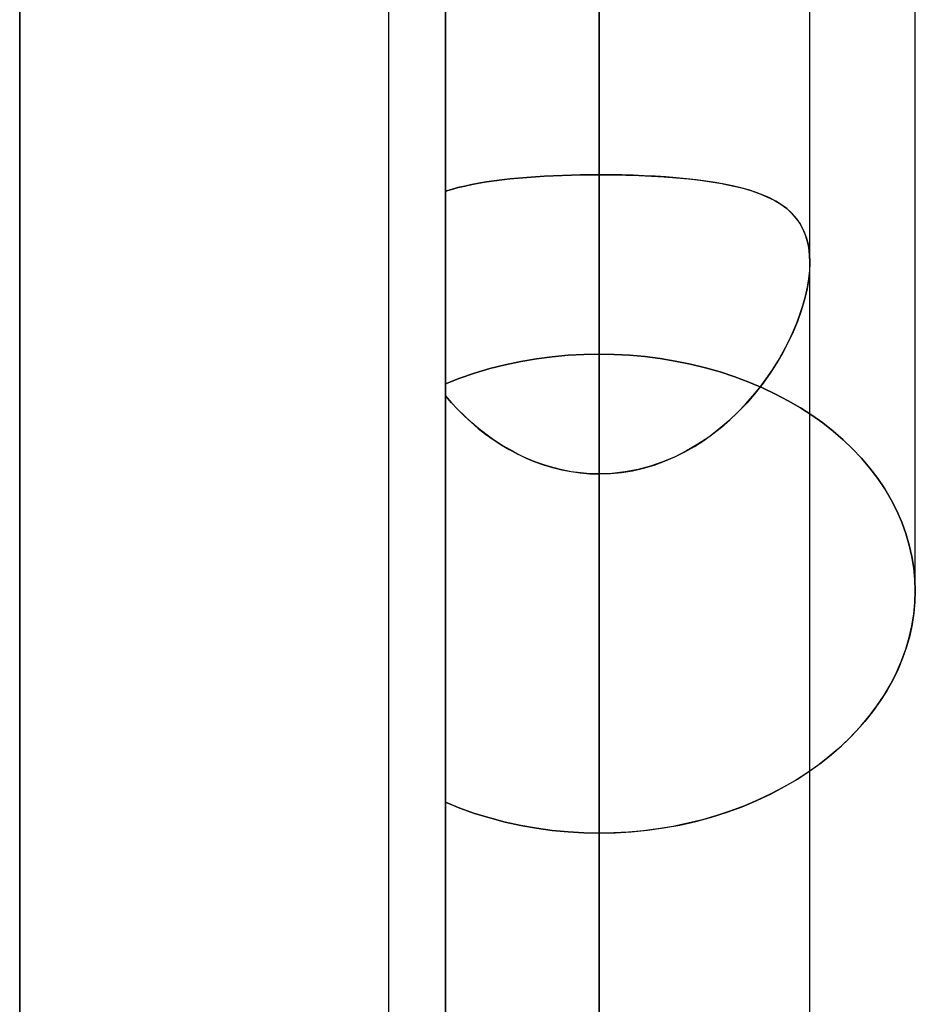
# Model space of a CAD drawing. Header units: millimetres. Extents: x -52 to 132, y -156 to 156.
# Tile 42 of 77: x 23.48 to 25.6, y 19.65 to 21.98. Entities that reach past the tile are written whole.
import ezdxf

# ---------------------------------------------------------------- set-up
doc = ezdxf.new("R2010")
doc.units = ezdxf.units.MM
doc.layers.add('MAIN-1', color=7, linetype='Continuous')

msp = doc.modelspace()

# ---------------------------------------------------------------- linework, layer by layer
at = {"layer": 'MAIN-1'}
for p, q in [((24.85, 0), (24.85, 76.1016)), ((24.85, 76.1016), (24.85, 0)), ((24.35, 75.6323), (24.35, 0)), ((24.35, 75.6323), (24.35, 0)), ((25.35, 0), (25.35, 75.6323)), ((25.35, 0), (25.35, 75.6323)), ((24.85, 75.4408), (24.85, 0)), ((23.475, 0), (23.475, 36)), ((23.475, 36), (23.475, 0)), ((23.475, 31.5), (23.475, 0)), ((24.85, 0), (24.85, 25.5762)), ((24.85, 0), (24.85, 25.2331)), ((24.85, 25.2331), (24.85, 0)), ((25.6, 20.626), (25.6, 25.0583)), ((24.35, 24.952), (24.35, 0)), ((24.35, 24.952), (24.35, 0)), ((25.35, 0), (25.35, 24.8505)), ((25.35, 0), (25.35, 24.8505)), ((25.6, 20.626), (25.6, 24.8496)), ((24.85, 24.4521), (24.85, 0)), ((24.85, 0), (24.85, 24.4521)), ((24.85, 21.6136), (24.85, 24.4521)), ((24.85, 24.4521), (24.85, 21.6136)), ((24.485, 21.1176), (24.485, 23.373)), ((24.485, 23.373), (24.485, 21.1176)), ((24.485, 21.5742), (24.485, 23.3185)), ((24.485, 23.3185), (24.485, 21.5742)), ((24.485, 23.3185), (24.485, 0)), ((24.485, 0), (24.485, 23.3185)), ((24.485, 22.0792), (24.485, 21.1176)), ((24.485, 21.1176), (24.485, 22.0792)), ((24.85, 22.0374), (24.85, 21.1879)), ((24.85, 21.1879), (24.85, 22.0374)), ((24.6988, 21.6088), (24.7196, 21.6101)), ((24.72, 21.6101), (24.6991, 21.6088)), ((24.7196, 21.6101), (24.7409, 21.6112)), ((24.7412, 21.6112), (24.72, 21.6101)), ((24.7409, 21.6112), (24.7624, 21.612)), ((24.7626, 21.6121), (24.7412, 21.6112)), ((24.7624, 21.612), (24.7841, 21.6127)), ((24.7842, 21.6127), (24.7626, 21.6121)), ((24.7841, 21.6127), (24.806, 21.6132)), ((24.806, 21.6132), (24.7842, 21.6127)), ((24.8279, 21.6135), (24.806, 21.6132)), ((24.806, 21.6132), (24.8279, 21.6135)), ((24.85, 21.6136), (24.8279, 21.6135)), ((24.8279, 21.6135), (24.85, 21.6136)), ((24.85, 21.6136), (24.8816, 21.6134)), ((24.85, 0), (24.85, 21.6136)), ((24.85, 21.6136), (24.85, 0)), ((24.8769, 21.6134), (24.85, 21.6136)), ((24.9036, 21.613), (24.8769, 21.6134)), ((24.8816, 21.6134), (24.9129, 21.6128)), ((24.9302, 21.6123), (24.9036, 21.613)), ((24.9129, 21.6128), (24.9438, 21.6118)), ((24.9565, 21.6113), (24.9302, 21.6123)), ((24.9438, 21.6118), (24.9743, 21.6104)), ((24.9824, 21.61), (24.9565, 21.6113)), ((24.9743, 21.6104), (25.0043, 21.6086)), ((25.0077, 21.6084), (24.9824, 21.61)), ((24.5308, 21.5867), (24.5148, 21.5829)), ((24.515, 21.5829), (24.5309, 21.5868)), ((24.5474, 21.5903), (24.5308, 21.5867)), ((24.5309, 21.5868), (24.5474, 21.5903)), ((24.5645, 21.5935), (24.5474, 21.5903)), ((24.5474, 21.5903), (24.5645, 21.5935)), ((24.5822, 21.5965), (24.5645, 21.5935)), ((24.5645, 21.5935), (24.5822, 21.5965)), ((24.6005, 21.5991), (24.5822, 21.5965)), ((24.5822, 21.5965), (24.6004, 21.5991)), ((24.6004, 21.5991), (24.6191, 21.6015)), ((24.6193, 21.6015), (24.6005, 21.5991)), ((24.6191, 21.6015), (24.6383, 21.6037)), ((24.6385, 21.6037), (24.6193, 21.6015)), ((24.6383, 21.6037), (24.6581, 21.6056)), ((24.6583, 21.6056), (24.6385, 21.6037)), ((24.6581, 21.6056), (24.6782, 21.6073)), ((24.6785, 21.6073), (24.6583, 21.6056)), ((24.6782, 21.6073), (24.6988, 21.6088)), ((24.6991, 21.6088), (24.6785, 21.6073)), ((25.0043, 21.6086), (25.0336, 21.6063)), ((25.0326, 21.6064), (25.0077, 21.6084)), ((25.0568, 21.6042), (25.0326, 21.6064)), ((25.0336, 21.6063), (25.062, 21.6037)), ((25.0804, 21.6016), (25.0568, 21.6042)), ((25.062, 21.6037), (25.0894, 21.6005)), ((25.1031, 21.5986), (25.0804, 21.6016)), ((25.0894, 21.6005), (25.1158, 21.5968)), ((25.1251, 21.5953), (25.1031, 21.5986)), ((25.1158, 21.5968), (25.1411, 21.5925)), ((25.1463, 21.5915), (25.1251, 21.5953)), ((25.1411, 21.5925), (25.1652, 21.5876)), ((25.1666, 21.5873), (25.1463, 21.5915)), ((25.1652, 21.5876), (25.1881, 21.5821)), ((25.1861, 21.5826), (25.1666, 21.5873)), ((24.4996, 21.5787), (24.485, 21.5742)), ((24.485, 21.5742), (24.4997, 21.5787)), ((24.485, 0), (24.485, 21.5742)), ((24.485, 21.5742), (24.485, 0)), ((24.5148, 21.5829), (24.4996, 21.5787)), ((24.4997, 21.5787), (24.515, 21.5829)), ((25.2046, 21.5774), (25.1861, 21.5826)), ((25.1881, 21.5821), (25.2096, 21.5759)), ((25.2222, 21.5717), (25.2046, 21.5774)), ((25.2096, 21.5759), (25.2296, 21.569)), ((25.2388, 21.5654), (25.2222, 21.5717)), ((25.2296, 21.569), (25.2481, 21.5614)), ((25.2544, 21.5585), (25.2388, 21.5654)), ((25.2481, 21.5614), (25.2652, 21.5529)), ((25.269, 21.5508), (25.2544, 21.5585)), ((25.2652, 21.5529), (25.2808, 21.5434)), ((25.2825, 21.5424), (25.269, 21.5508)), ((25.2808, 21.5434), (25.2949, 21.5331)), ((25.2948, 21.5331), (25.2825, 21.5424)), ((25.3061, 21.523), (25.2948, 21.5331)), ((25.2949, 21.5331), (25.3074, 21.5217)), ((25.3161, 21.512), (25.3061, 21.523)), ((25.3074, 21.5217), (25.3184, 21.5091)), ((25.325, 21.4999), (25.3161, 21.512)), ((25.3184, 21.5091), (25.3279, 21.4952)), ((25.3325, 21.4869), (25.325, 21.4999)), ((25.3279, 21.4952), (25.3358, 21.48)), ((25.3387, 21.4728), (25.3325, 21.4869)), ((25.3358, 21.48), (25.342, 21.4634)), ((25.3437, 21.4575), (25.3387, 21.4728)), ((25.342, 21.4634), (25.3464, 21.4453)), ((25.3472, 21.4411), (25.3437, 21.4575)), ((25.3464, 21.4453), (25.3491, 21.426)), ((25.3493, 21.4238), (25.3472, 21.4411)), ((25.3491, 21.426), (25.35, 21.4056)), ((25.35, 21.4056), (25.3493, 21.4238)), ((25.35, 21.4056), (25.3492, 21.3843)), ((25.3494, 21.3866), (25.35, 21.4056)), ((25.35, 0), (25.35, 21.4055)), ((25.35, 0), (25.35, 21.4055)), ((25.3492, 21.3843), (25.3466, 21.3619)), ((25.3473, 21.3669), (25.3494, 21.3866)), ((25.3466, 21.3619), (25.3424, 21.3386)), ((25.344, 21.3464), (25.3473, 21.3669)), ((25.3424, 21.3386), (25.3365, 21.3147)), ((25.3393, 21.3252), (25.344, 21.3464)), ((25.3365, 21.3147), (25.3292, 21.2903)), ((25.3334, 21.3036), (25.3393, 21.3252)), ((25.3292, 21.2903), (25.3203, 21.2657)), ((25.3262, 21.2817), (25.3334, 21.3036)), ((25.3086, 21.2376), (25.318, 21.2597)), ((25.3203, 21.2657), (25.3101, 21.241)), ((25.318, 21.2597), (25.3262, 21.2817)), ((25.2981, 21.2156), (25.3086, 21.2376)), ((25.3101, 21.241), (25.2985, 21.2164)), ((25.2985, 21.2164), (25.2856, 21.1918)), ((25.2867, 21.1937), (25.2981, 21.2156)), ((25.2856, 21.1918), (25.2713, 21.1672)), ((25.2743, 21.172), (25.2867, 21.1937)), ((24.6268, 21.1627), (24.6638, 21.1705)), ((24.6639, 21.1704), (24.6268, 21.1627)), ((24.6638, 21.1705), (24.7012, 21.1767)), ((24.7012, 21.1767), (24.6639, 21.1704)), ((24.7012, 21.1767), (24.7387, 21.1817)), ((24.7387, 21.1817), (24.7012, 21.1767)), ((24.7387, 21.1817), (24.7761, 21.1851)), ((24.7761, 21.1851), (24.7387, 21.1817)), ((24.7761, 21.1851), (24.8133, 21.1872)), ((24.8133, 21.1872), (24.7761, 21.1851)), ((24.8133, 21.1872), (24.85, 21.1879)), ((24.85, 21.1879), (24.8133, 21.1872)), ((24.85, 21.1879), (24.8856, 21.1873)), ((24.8856, 21.1873), (24.85, 21.1879)), ((24.8856, 21.1873), (24.9216, 21.1853)), ((24.9216, 21.1853), (24.8856, 21.1873)), ((24.9216, 21.1853), (24.9579, 21.182)), ((24.9579, 21.182), (24.9216, 21.1853)), ((24.9579, 21.182), (24.9943, 21.1774)), ((24.9943, 21.1774), (24.9579, 21.182)), ((24.9943, 21.1774), (25.0306, 21.1714)), ((25.0306, 21.1714), (24.9943, 21.1774)), ((25.0306, 21.1714), (25.0666, 21.1642)), ((25.0666, 21.1642), (25.0306, 21.1714)), ((25.2713, 21.1672), (25.2557, 21.1429)), ((25.2608, 21.1506), (25.2743, 21.172)), ((24.5192, 21.1309), (24.5543, 21.1429)), ((24.5543, 21.1429), (24.5192, 21.1309)), ((24.5543, 21.1429), (24.5902, 21.1535)), ((24.5902, 21.1535), (24.5543, 21.1429)), ((24.5902, 21.1535), (24.6268, 21.1627)), ((24.6268, 21.1627), (24.5902, 21.1535)), ((25.0666, 21.1642), (25.1022, 21.1555)), ((25.1022, 21.1555), (25.0666, 21.1642)), ((25.1022, 21.1555), (25.1373, 21.1455)), ((25.1373, 21.1455), (25.1022, 21.1555)), ((25.1373, 21.1455), (25.1715, 21.1342)), ((25.1715, 21.1342), (25.1373, 21.1455)), ((25.2557, 21.1429), (25.2387, 21.119)), ((25.2464, 21.1296), (25.2608, 21.1506)), ((24.4851, 21.1175), (24.5192, 21.1309)), ((24.5192, 21.1309), (24.4851, 21.1175)), ((25.1715, 21.1342), (25.2049, 21.1216)), ((25.2049, 21.1216), (25.1715, 21.1342)), ((25.2049, 21.1216), (25.2373, 21.1078)), ((25.2373, 21.1078), (25.2049, 21.1216)), ((25.231, 21.1089), (25.2464, 21.1296)), ((25.2147, 21.0887), (25.231, 21.1089)), ((25.2387, 21.119), (25.2204, 21.0955)), ((25.2373, 21.1078), (25.2686, 21.093)), ((25.2686, 21.093), (25.2373, 21.1078)), ((24.4995, 21.0725), (24.485, 21.089)), ((24.485, 0), (24.485, 21.089)), ((24.485, 21.089), (24.4993, 21.0726)), ((24.485, 21.089), (24.485, 0)), ((24.485, 20.1246), (24.485, 21.089)), ((24.485, 21.089), (24.485, 20.1246)), ((24.4993, 21.0726), (24.5143, 21.0566)), ((24.5146, 21.0564), (24.4995, 21.0725)), ((25.2007, 21.0727), (25.1798, 21.0506)), ((25.1974, 21.0691), (25.2147, 21.0887)), ((25.2204, 21.0955), (25.2007, 21.0727)), ((25.2686, 21.093), (25.2987, 21.0771)), ((25.2987, 21.0771), (25.2686, 21.093)), ((25.2987, 21.0771), (25.3275, 21.0603)), ((25.3275, 21.0603), (25.2987, 21.0771)), ((24.5143, 21.0566), (24.53, 21.0411)), ((24.5303, 21.0408), (24.5146, 21.0564)), ((25.1798, 21.0506), (25.1576, 21.0296)), ((25.1603, 21.0321), (25.1793, 21.0502)), ((25.1793, 21.0502), (25.1974, 21.0691)), ((25.3275, 21.0603), (25.3548, 21.0428)), ((25.3548, 21.0428), (25.3275, 21.0603)), ((24.53, 21.0411), (24.5462, 21.0262)), ((24.5466, 21.0259), (24.5303, 21.0408)), ((24.5462, 21.0262), (24.5631, 21.0118)), ((24.5635, 21.0115), (24.5466, 21.0259)), ((25.1576, 21.0296), (25.1342, 21.0097)), ((25.1405, 21.0148), (25.1603, 21.0321)), ((25.3548, 21.0428), (25.3806, 21.0245)), ((25.3806, 21.0245), (25.3548, 21.0428)), ((24.5631, 21.0118), (24.5806, 20.9981)), ((24.581, 20.9978), (24.5635, 21.0115)), ((25.1342, 21.0097), (25.1098, 20.9911)), ((25.1199, 20.9985), (25.1405, 21.0148)), ((25.3806, 21.0245), (25.4051, 21.0052)), ((25.4051, 21.0052), (25.3806, 21.0245)), ((25.4051, 21.0052), (25.4287, 20.9848)), ((25.4287, 20.9848), (25.4051, 21.0052)), ((24.5806, 20.9981), (24.5987, 20.9851)), ((24.599, 20.9849), (24.581, 20.9978)), ((24.5987, 20.9851), (24.6173, 20.9729)), ((24.6176, 20.9727), (24.599, 20.9849)), ((25.0762, 20.9689), (25.0984, 20.9832)), ((25.1098, 20.9911), (25.0842, 20.9739)), ((25.0984, 20.9832), (25.1199, 20.9985)), ((25.4287, 20.9848), (25.4512, 20.9633)), ((25.4512, 20.9633), (25.4287, 20.9848)), ((24.6173, 20.9729), (24.6365, 20.9615)), ((24.6368, 20.9613), (24.6176, 20.9727)), ((24.6365, 20.9615), (24.6562, 20.951)), ((24.6564, 20.9508), (24.6368, 20.9613)), ((25.0295, 20.9441), (25.0532, 20.9559)), ((25.0575, 20.9582), (25.0299, 20.9442)), ((25.0532, 20.9559), (25.0762, 20.9689)), ((25.0842, 20.9739), (25.0575, 20.9582)), ((25.4512, 20.9633), (25.4725, 20.9407)), ((25.4725, 20.9407), (25.4512, 20.9633)), ((24.6562, 20.951), (24.6764, 20.9414)), ((24.6766, 20.9413), (24.6564, 20.9508)), ((24.6764, 20.9414), (24.6971, 20.9327)), ((24.6973, 20.9327), (24.6766, 20.9413)), ((24.6971, 20.9327), (24.7182, 20.9251)), ((24.7184, 20.9251), (24.6973, 20.9327)), ((25.0013, 20.9321), (24.972, 20.922)), ((24.9801, 20.9246), (25.0051, 20.9336)), ((25.0299, 20.9442), (25.0013, 20.9321)), ((25.0051, 20.9336), (25.0295, 20.9441)), ((25.4725, 20.9407), (25.4924, 20.9173)), ((25.4924, 20.9173), (25.4725, 20.9407)), ((24.7182, 20.9251), (24.7395, 20.9187)), ((24.7398, 20.9186), (24.7184, 20.9251)), ((24.7395, 20.9187), (24.7612, 20.9133)), ((24.7614, 20.9132), (24.7398, 20.9186)), ((24.7612, 20.9133), (24.7831, 20.9091)), ((24.7833, 20.909), (24.7614, 20.9132)), ((24.7831, 20.9091), (24.8052, 20.906)), ((24.8053, 20.906), (24.7833, 20.909)), ((24.9029, 20.907), (24.929, 20.9112)), ((24.9422, 20.914), (24.9119, 20.9083)), ((24.929, 20.9112), (24.9547, 20.9171)), ((24.972, 20.922), (24.9422, 20.914)), ((24.9547, 20.9171), (24.9801, 20.9246)), ((25.4924, 20.9173), (25.5109, 20.893)), ((25.5109, 20.893), (25.4924, 20.9173)), ((24.8052, 20.906), (24.8275, 20.9042)), ((24.8276, 20.9042), (24.8053, 20.906)), ((24.8275, 20.9042), (24.85, 20.9036)), ((24.85, 20.9036), (24.8276, 20.9042)), ((24.8811, 20.9047), (24.85, 20.9036)), ((24.85, 20.9036), (24.8766, 20.9044)), ((24.85, 20.9036), (24.85, 0)), ((24.85, 0), (24.85, 20.9036)), ((24.85, 20.0513), (24.85, 20.9036)), ((24.85, 20.9036), (24.85, 20.0513)), ((24.8766, 20.9044), (24.9029, 20.907)), ((24.9119, 20.9083), (24.8811, 20.9047)), ((25.5109, 20.893), (25.5278, 20.868)), ((25.5278, 20.868), (25.5109, 20.893)), ((25.5278, 20.868), (25.543, 20.8423)), ((25.543, 20.8423), (25.5278, 20.868)), ((25.543, 20.8423), (25.5565, 20.816)), ((25.5565, 20.816), (25.543, 20.8423)), ((25.5565, 20.816), (25.5681, 20.7892)), ((25.5681, 20.7892), (25.5565, 20.816)), ((25.5681, 20.7892), (25.5779, 20.7621)), ((25.5779, 20.7621), (25.5681, 20.7892)), ((25.5779, 20.7621), (25.5858, 20.7348)), ((25.5858, 20.7348), (25.5779, 20.7621)), ((25.5858, 20.7348), (25.5921, 20.7074)), ((25.5921, 20.7074), (25.5858, 20.7348)), ((25.5921, 20.7074), (25.5965, 20.6801)), ((25.5965, 20.6801), (25.5921, 20.7074)), ((25.5965, 20.6801), (25.5991, 20.6529)), ((25.5991, 20.6529), (25.5965, 20.6801)), ((25.5991, 20.6529), (25.6, 20.626)), ((25.6, 20.626), (25.5991, 20.6529)), ((25.5991, 20.5987), (25.6, 20.626)), ((25.6, 20.626), (25.5992, 20.5998)), ((25.5964, 20.5711), (25.5991, 20.5987)), ((25.5992, 20.5998), (25.5967, 20.5734)), ((25.5919, 20.5433), (25.5964, 20.5711)), ((25.5967, 20.5734), (25.5925, 20.5467)), ((25.5855, 20.5154), (25.5919, 20.5433)), ((25.5925, 20.5467), (25.5867, 20.5199)), ((25.5773, 20.4875), (25.5855, 20.5154)), ((25.5867, 20.5199), (25.5792, 20.4932)), ((25.5792, 20.4932), (25.57, 20.4666)), ((25.57, 20.4666), (25.559, 20.4402)), ((25.5673, 20.4598), (25.5773, 20.4875)), ((25.5555, 20.4324), (25.5673, 20.4598)), ((25.5418, 20.4055), (25.5555, 20.4324)), ((25.559, 20.4402), (25.5464, 20.4142)), ((25.5262, 20.3791), (25.5418, 20.4055)), ((25.5464, 20.4142), (25.5321, 20.3887)), ((25.509, 20.3533), (25.5262, 20.3791)), ((25.5321, 20.3887), (25.5162, 20.3637)), ((25.4901, 20.3284), (25.509, 20.3533)), ((25.5162, 20.3637), (25.4987, 20.3394)), ((25.4698, 20.3042), (25.4901, 20.3284)), ((25.4987, 20.3394), (25.4799, 20.3159)), ((25.4481, 20.281), (25.4698, 20.3042)), ((25.4799, 20.3159), (25.4597, 20.2931)), ((25.4252, 20.2588), (25.4481, 20.281)), ((25.4597, 20.2931), (25.4384, 20.2713)), ((25.4013, 20.2377), (25.4252, 20.2588)), ((25.4384, 20.2713), (25.416, 20.2505)), ((25.3763, 20.2179), (25.4013, 20.2377)), ((25.416, 20.2505), (25.3927, 20.2307)), ((25.3684, 20.2119), (25.3427, 20.1939)), ((25.35, 20.1989), (25.3763, 20.2179)), ((25.3927, 20.2307), (25.3684, 20.2119)), ((25.3427, 20.1939), (25.3156, 20.1766)), ((25.3208, 20.1798), (25.35, 20.1989)), ((25.2577, 20.1446), (25.2899, 20.1617)), ((25.3156, 20.1766), (25.2871, 20.1602)), ((25.2899, 20.1617), (25.3208, 20.1798)), ((25.2241, 20.1288), (25.2577, 20.1446)), ((25.2575, 20.1446), (25.2268, 20.13)), ((25.2871, 20.1602), (25.2575, 20.1446)), ((24.485, 20.1246), (24.485, 0)), ((24.485, 0), (24.485, 20.1246)), ((24.5192, 20.1109), (24.4851, 20.1247)), ((24.4851, 20.1247), (24.5192, 20.1109)), ((25.195, 20.1164), (25.1624, 20.1041)), ((25.1893, 20.1141), (25.2241, 20.1288)), ((25.2268, 20.13), (25.195, 20.1164)), ((24.5543, 20.0983), (24.5192, 20.1109)), ((24.5192, 20.1109), (24.5543, 20.0983)), ((24.5902, 20.0873), (24.5543, 20.0983)), ((24.5543, 20.0983), (24.5902, 20.0873)), ((25.129, 20.093), (25.0948, 20.0832)), ((25.1167, 20.0893), (25.1535, 20.101)), ((25.1624, 20.1041), (25.129, 20.093)), ((25.1535, 20.101), (25.1893, 20.1141)), ((24.6268, 20.0777), (24.5902, 20.0873)), ((24.5902, 20.0873), (24.6268, 20.0777)), ((24.6638, 20.0695), (24.6268, 20.0777)), ((24.6268, 20.0777), (24.6638, 20.0695)), ((24.7012, 20.063), (24.6638, 20.0695)), ((24.6638, 20.0695), (24.7012, 20.063)), ((25.0029, 20.0637), (25.0412, 20.0706)), ((25.0602, 20.0747), (25.0252, 20.0675)), ((25.0412, 20.0706), (25.0793, 20.0792)), ((25.0948, 20.0832), (25.0602, 20.0747)), ((25.0793, 20.0792), (25.1167, 20.0893)), ((24.7387, 20.0579), (24.7012, 20.063)), ((24.7012, 20.063), (24.7387, 20.0579)), ((24.7761, 20.0542), (24.7387, 20.0579)), ((24.7387, 20.0579), (24.7761, 20.0542)), ((24.8133, 20.052), (24.7761, 20.0542)), ((24.7761, 20.0542), (24.8133, 20.052)), ((24.85, 20.0513), (24.8133, 20.052)), ((24.8133, 20.052), (24.85, 20.0513)), ((24.85, 20.0513), (24.8877, 20.0521)), ((24.8846, 20.0519), (24.85, 20.0513)), ((24.9195, 20.0539), (24.8846, 20.0519)), ((24.8877, 20.0521), (24.9259, 20.0544)), ((24.9547, 20.0571), (24.9195, 20.0539)), ((24.9259, 20.0544), (24.9644, 20.0582)), ((24.99, 20.0617), (24.9547, 20.0571)), ((24.9644, 20.0582), (25.0029, 20.0637)), ((25.0252, 20.0675), (24.99, 20.0617))]:
    msp.add_line(p, q, dxfattribs=at)

doc.saveas('drawing.dxf')
